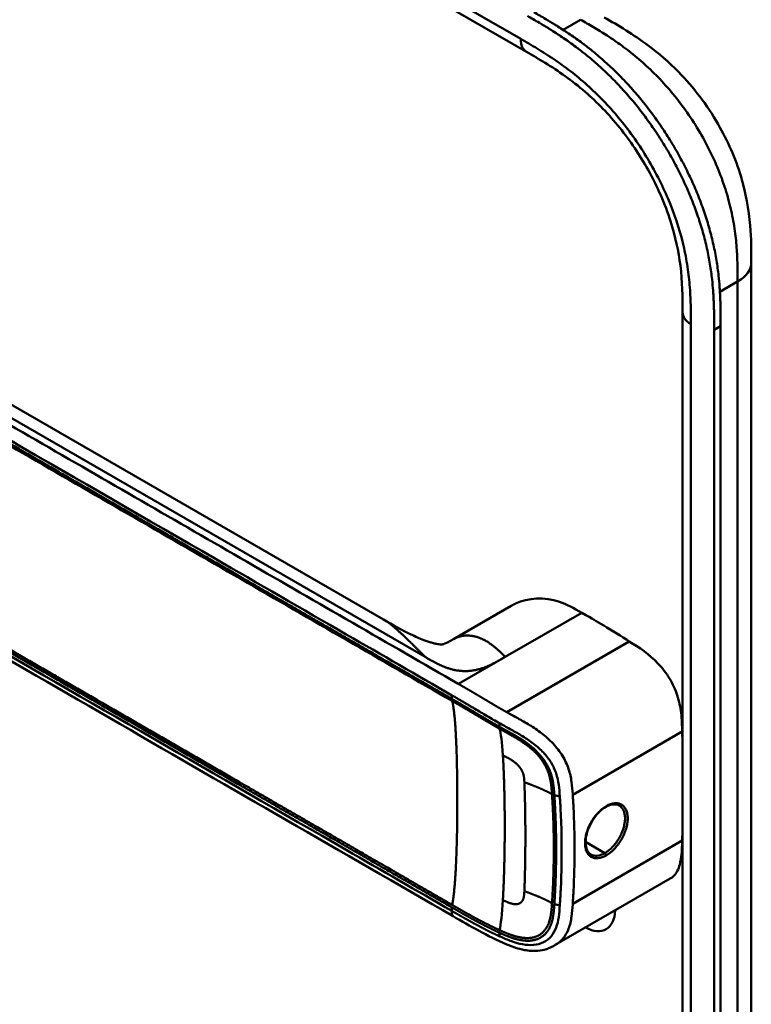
# Model space of a CAD drawing. Header units: millimetres. Extents: x 20 to 833, y 20 to 574.
# Tile 3 of 10: x 203 to 234, y 113 to 155. Entities that reach past the tile are written whole.
import ezdxf

# ---------------------------------------------------------------- set-up
doc = ezdxf.new("R2010")
doc.units = ezdxf.units.MM
doc.header["$LTSCALE"] = 2
doc.layers.add('Sichtbare Kanten(DIN)', color=7, linetype='Continuous', lineweight=50)
doc.layers.add('Sichtbare tangentiale Kanten(DIN)', color=7, linetype='Continuous', lineweight=50)

msp = doc.modelspace()

# ---------------------------------------------------------------- linework, layer by layer
at = {"layer": 'Sichtbare Kanten(DIN)'}
for p, q in [((224.067, 153.851), (183.077, 177.516)), ((224.067, 153.851), (224.067, 153.851)), ((217.995, 129.757), (186.227, 148.098)), ((233.608, 144.911), (233.608, 144.911)), ((230.691, 142.788), (230.691, 142.788)), ((230.691, 80.92), (230.691, 142.788)), ((232.306, 142.212), (232.306, 79.691)), ((232.032, 79.532), (232.032, 142.053)), ((223.422, 130.338), (220.964, 128.919)), ((220.621, 127.34), (220.621, 127.34)), ((220.535, 126.594), (220.535, 126.594)), ((220.747, 126.472), (220.747, 126.472)), ((225.195, 124.482), (225.195, 124.482)), ((223.668, 123.6), (223.669, 123.601)), ((225.213, 122.692), (225.213, 122.692)), ((230.171, 118.752), (225.29, 115.935)), ((225.313, 119.061), (225.313, 119.061)), ((225.546, 118.985), (225.546, 118.985)), ((220.953, 117.152), (220.953, 117.152)), ((225.29, 115.935), (225.29, 115.935))]:
    msp.add_line(p, q, dxfattribs=at)
for centre, major_axis, ratio, start_param, end_param in [((224.707, 124.2), (-2.8, 4.85), 0.57735, 0.009893, 0.010537), ((224.65, 124.167), (-2.76, 4.78), 0.57735, 6.246868, 6.247662), ((224.65, 124.167), (-2.34, 4.053), 0.57735, 6.056192, 6.056239), ((224.678, 124.183), (-2.32, 4.018), 0.57735, 6.063042, 6.063091), ((224.763, 124.232), (-2.3, 3.984), 0.57735, 6.09801, 6.098059), ((224.593, 124.134), (-2.3, 3.984), 0.57735, 6.012295, 6.012343), ((224.537, 124.102), (-2.26, 3.914), 0.57735, 5.965961, 5.96598), ((224.706, 124.2), (2.8, -4.849), 0.577349, 3.755151, 3.755154), ((224.65, 124.167), (-2.76, 4.781), 0.57735, 0.596305, 0.596308), ((224.82, 124.265), (-2.26, 3.914), 0.57735, 0.608456, 0.608473), ((224.876, 124.298), (-1.91, 3.308), 0.57735, 0.599588, 0.599594), ((224.65, 124.167), (2.34, -4.053), 0.57735, 3.935383, 3.935402), ((224.593, 124.134), (2.3, -3.984), 0.57735, 3.918137, 3.918157), ((224.537, 124.102), (-2.26, 3.914), 0.57735, 0.758687, 0.758708), ((224.678, 124.183), (-2.32, 4.018), 0.57735, 0.802604, 0.802622), ((224.65, 124.167), (2.34, -4.053), 0.57735, 5.30555, 5.3057), ((224.65, 124.167), (-2.76, 4.78), 0.57735, 2.193163, 2.193278), ((224.82, 124.265), (-2.26, 3.914), 0.577351, 2.483049, 2.483052), ((224.65, 124.167), (-2.76, 4.78), 0.57735, 2.502702, 2.502706), ((224.706, 124.2), (2.8, -4.85), 0.57735, 5.62772, 5.627723), ((226.517, 118.223), (0.93, -1.611), 0.57735, 5.07676, 5.076776), ((226.517, 118.223), (0.93, -1.611), 0.57735, 5.538922, 7.027296)]:
    msp.add_ellipse(centre, major_axis=major_axis, ratio=ratio, start_param=start_param, end_param=end_param, dxfattribs=at)
for points, knots in [([(224.376, 155.538), (224.545, 155.441), (224.842, 155.269), (225.185, 155.063), (225.443, 154.902), (225.615, 154.792), (225.831, 154.65), (226.004, 154.532), (226.22, 154.38), (226.392, 154.255), (226.651, 154.059), (226.909, 153.855), (227.293, 153.531), (227.63, 153.225), (228.045, 152.819), (228.371, 152.476), (228.767, 152.028), (229.075, 151.653), (229.447, 151.166), (229.733, 150.763), (230.074, 150.245), (230.334, 149.819), (230.64, 149.276), (230.868, 148.833), (231.133, 148.273), (231.326, 147.819), (231.544, 147.25), (231.698, 146.794), (231.866, 146.225), (231.979, 145.774), (232.094, 145.216), (232.166, 144.777), (232.226, 144.293), (232.255, 143.976), (232.276, 143.663), (232.287, 143.457), (232.296, 143.202), (232.301, 143.001), (232.305, 142.752), (232.306, 142.505), (232.307, 142.309), (232.306, 142.212)], [-0.9999979, -0.9999979, -0.9999979, -0.9999979, -0.9583317, -0.927082, -0.9166655, -0.8958324, -0.8854159, -0.8645828, -0.8541662, -0.8333331, -0.8229166, -0.7916669, -0.7708339, -0.7291677, -0.7083346, -0.6666684, -0.6458353, -0.6041691, -0.583336, -0.5416698, -0.5208368, -0.4791706, -0.4583375, -0.4166713, -0.3958382, -0.354172, -0.3333389, -0.2916727, -0.2708396, -0.2291735, -0.2083404, -0.1666742, -0.1458411, -0.1145915, -0.1041749, -0.0833418, -0.0729253, -0.0520922, -0.0416756, -0.0208425, -0.0000095, -0.0000095, -0.0000095, -0.0000095]), ([(232.032, 142.053), (232.032, 142.151), (232.032, 142.346), (232.031, 142.593), (232.027, 142.843), (232.022, 143.044), (232.012, 143.299), (232.002, 143.505), (231.98, 143.817), (231.952, 144.134), (231.892, 144.619), (231.82, 145.058), (231.705, 145.615), (231.591, 146.067), (231.424, 146.635), (231.27, 147.092), (231.052, 147.661), (230.858, 148.114), (230.594, 148.675), (230.365, 149.117), (230.06, 149.661), (229.8, 150.086), (229.459, 150.605), (229.173, 151.008), (228.801, 151.495), (228.493, 151.869), (228.096, 152.318), (227.771, 152.66), (227.356, 153.066), (227.019, 153.373), (226.635, 153.696), (226.377, 153.901), (226.118, 154.096), (225.945, 154.222), (225.73, 154.374), (225.557, 154.491), (225.341, 154.634), (225.169, 154.744), (224.91, 154.904), (224.568, 155.11), (224.271, 155.282), (224.102, 155.38)], [0.0000095, 0.0000095, 0.0000095, 0.0000095, 0.0208425, 0.0416756, 0.0520922, 0.0729253, 0.0833418, 0.1041749, 0.1145915, 0.1458411, 0.1666742, 0.2083404, 0.2291735, 0.2708396, 0.2916727, 0.3333389, 0.354172, 0.3958382, 0.4166713, 0.4583375, 0.4791706, 0.5208368, 0.5416698, 0.583336, 0.6041691, 0.6458353, 0.6666684, 0.7083346, 0.7291677, 0.7708339, 0.7916669, 0.8229166, 0.8333331, 0.8541662, 0.8645828, 0.8854159, 0.8958324, 0.9166655, 0.927082, 0.9583317, 0.9999979, 0.9999979, 0.9999979, 0.9999979]), ([(227.364, 155.316), (227.968, 154.967), (228.608, 154.59), (229.672, 153.794), (230.109, 153.416), (231.149, 152.352), (231.732, 151.59), (232.605, 150.08), (232.935, 149.328), (233.378, 147.874), (233.505, 147.156), (233.606, 145.933), (233.608, 145.407), (233.608, 144.911)], [0, 0, 0, 0, 0.640067, 0.640067, 1.097736, 1.097736, 1.8011, 1.8011, 2.405341, 2.405341, 2.977357, 2.977357, 3.433806, 3.433806, 3.433806, 3.433806]), ([(230.691, 142.788), (230.691, 143.451), (230.684, 144.098), (230.522, 145.384), (230.386, 146.019), (229.947, 147.388), (229.619, 148.14), (228.875, 149.472), (228.464, 150.079), (227.565, 151.196), (227.064, 151.713), (226.001, 152.636), (225.432, 153.032), (224.598, 153.544), (224.334, 153.696), (224.067, 153.851)], [0, 0, 0, 0, 0.609028, 0.609028, 1.140262, 1.140262, 1.745142, 1.745142, 2.28517, 2.28517, 2.850958, 2.850958, 3.470181, 3.470181, 3.75364, 3.75364, 3.75364, 3.75364]), ([(233.608, 144.911), (233.608, 134.024), (233.608, 123.138), (233.608, 102.515), (233.608, 92.779), (233.608, 83.043)], [0, 0, 0, 0, 10, 10, 18.943141, 18.943141, 18.943141, 18.943141]), ([(220.953, 117.152), (211.525, 122.596), (202.097, 128.039), (190.103, 134.964), (187.536, 136.445), (183.687, 138.669), (182.388, 139.406), (180.639, 140.645), (180.078, 141.091), (179.402, 141.848), (179.2, 142.127), (178.984, 142.585), (178.926, 142.75), (178.867, 143.011), (178.852, 143.102), (178.838, 143.245), (178.834, 143.295), (178.83, 143.372), (178.829, 143.399), (178.828, 143.442), (178.828, 143.457), (178.828, 143.481), (178.828, 143.489), (178.827, 143.503), (178.827, 143.508), (178.827, 143.516), (178.827, 143.519), (178.827, 143.523), (178.827, 143.525), (178.827, 143.528), (178.827, 143.529), (178.827, 143.531)], [0.000012, 0.000012, 0.000012, 0.000012, 10, 10, 12.721815, 12.721815, 14.083382, 14.083382, 14.788117, 14.788117, 15.165559, 15.165559, 15.364309, 15.364309, 15.466235, 15.466235, 15.51796, 15.51796, 15.544267, 15.544267, 15.557804, 15.557804, 15.564928, 15.564928, 15.568801, 15.568801, 15.570957, 15.570957, 15.572137, 15.572137, 15.573377, 15.573377, 15.573377, 15.573377]), ([(226.414, 130.041), (226.071, 130.239), (225.776, 130.4), (225.467, 130.503), (224.826, 130.716), (224.143, 130.678), (223.6, 130.43), (223.539, 130.402), (223.48, 130.371), (223.422, 130.338)], [-2.989299, -2.989299, -2.989299, -2.989299, -2.535557, -2.535557, -2.535557, -1.593411, -1.593411, -1.593411, -1.487163, -1.487163, -1.487163, -1.487163]), ([(228.431, 128.822), (228.102, 129.03), (227.709, 129.275), (226.99, 129.708), (226.912, 129.754), (226.414, 130.041)], [-1.067267, -1.067267, -1.067267, -1.067267, -0.527761, -0.527761, 0, 0, 0, 0]), ([(217.996, 129.756), (218.382, 129.533), (218.785, 129.296), (219.409, 129.003), (219.592, 128.923), (219.844, 128.831), (219.902, 128.812), (220.013, 128.777), (220.067, 128.761), (220.142, 128.742), (220.166, 128.736), (220.212, 128.725), (220.233, 128.721), (220.291, 128.71), (220.322, 128.705), (220.394, 128.696), (220.42, 128.696), (220.463, 128.696), (220.478, 128.697), (220.532, 128.703), (220.562, 128.707), (220.717, 128.78), (220.768, 128.807), (220.841, 128.848)], [0, 0, 0, 0, 0.412798, 0.412798, 0.571706, 0.571706, 0.617207, 0.617207, 0.658837, 0.658837, 0.679527, 0.679527, 0.700225, 0.700225, 0.742052, 0.742052, 0.82549, 0.82549, 0.921407, 0.921407, 1.209516, 1.209516, 1.309538, 1.309538, 1.309538, 1.309538]), ([(230.676, 124.993), (230.669, 125.254), (230.66, 125.515), (230.598, 126.03), (230.548, 126.279), (230.385, 126.78), (230.277, 127.018), (230, 127.48), (229.837, 127.689), (229.273, 128.284), (228.843, 128.562), (228.431, 128.822)], [-1.275317, -1.275317, -1.275317, -1.275317, -1.045951, -1.045951, -0.838061, -0.838061, -0.639549, -0.639549, -0.437546, -0.437546, -0.000001, -0.000001, -0.000001, -0.000001]), ([(227.433, 121.795), (227.348, 121.746), (227.26, 121.68), (227.094, 121.522), (227.012, 121.427), (226.867, 121.224), (226.802, 121.112), (226.695, 120.882), (226.652, 120.763), (226.593, 120.532), (226.577, 120.418), (226.573, 120.213), (226.585, 120.119), (226.632, 119.963), (226.667, 119.898), (226.736, 119.82), (226.765, 119.797), (226.796, 119.778)], [0, 0, 0, 0, 0.0929743, 0.0929743, 0.1876662, 0.1876662, 0.2826213, 0.2826213, 0.3785871, 0.3785871, 0.4744447, 0.4744447, 0.5687909, 0.5687909, 0.662474, 0.662474, 0.7185746, 0.7185746, 0.7185746, 0.7185746]), ([(227.997, 121.857), (227.932, 121.894), (227.852, 121.912), (227.678, 121.9), (227.583, 121.872), (227.469, 121.815), (227.451, 121.806), (227.433, 121.795)], [0, 0, 0, 0, 0.1124138, 0.1124138, 0.2176118, 0.2176118, 0.2371353, 0.2371353, 0.2371353, 0.2371353]), ([(230.171, 118.752), (230.273, 118.811), (230.358, 118.896), (230.532, 119.173), (230.588, 119.381), (230.659, 119.834), (230.669, 120.101), (230.676, 120.369)], [-0.6043702, -0.6043702, -0.6043702, -0.6043702, -0.4644401, -0.4644401, -0.2506566, -0.2506566, 0, 0, 0, 0]), ([(225.29, 115.935), (225.285, 115.932), (225.28, 115.929), (225.269, 115.923), (225.262, 115.919), (225.246, 115.91), (225.236, 115.905), (225.211, 115.89), (225.195, 115.882), (225.149, 115.858), (225.12, 115.844), (225.031, 115.804), (224.972, 115.781), (224.793, 115.723), (224.673, 115.7), (224.362, 115.672), (224.17, 115.686), (223.723, 115.77), (223.471, 115.859), (222.813, 116.136), (222.422, 116.336), (221.672, 116.739), (221.313, 116.944), (220.953, 117.152)], [0, 0, 0, 0, 0.004984, 0.004984, 0.010551, 0.010551, 0.018857, 0.018857, 0.032649, 0.032649, 0.058506, 0.058506, 0.111776, 0.111776, 0.219064, 0.219064, 0.389016, 0.389016, 0.623188, 0.623188, 1.027902, 1.027902, 1.409262, 1.409262, 1.409262, 1.409262])]:
    msp.add_open_spline(points, degree=3, knots=knots, dxfattribs=at)
for points, degree in [([(217.995, 129.757), (217.995, 129.757), (217.995, 129.757), (217.996, 129.757), (217.996, 129.756), (217.996, 129.756), (217.996, 129.756), (217.996, 129.756)], 7), ([(220.973, 128.924), (220.946, 128.909), (220.92, 128.893), (220.893, 128.878), (220.867, 128.863), (220.841, 128.848)], 5), ([(220.964, 128.919), (220.967, 128.921), (220.97, 128.922), (220.973, 128.924)], 3), ([(230.691, 124.416), (230.687, 124.608), (230.682, 124.801), (230.676, 124.993)], 3), ([(227.997, 121.856), (227.997, 121.856), (227.997, 121.856), (227.997, 121.857)], 3), ([(224.012, 121.447), (224.012, 121.447), (224.013, 121.447), (224.013, 121.447)], 3), ([(230.676, 120.369), (230.682, 120.555), (230.687, 120.742), (230.691, 120.929)], 3), ([(224.014, 119.779), (224.014, 119.779), (224.014, 119.779), (224.014, 119.779)], 3)]:
    msp.add_open_spline(points, degree=degree, dxfattribs=at)
at = {"layer": 'Sichtbare tangentiale Kanten(DIN)'}
for p, q in [((182.828, 178.066), (223.819, 154.4)), ((225.621, 154.787), (226.364, 155.216)), ((226.082, 155.053), (226.082, 155.053)), ((227.455, 154.562), (227.455, 154.562)), ((229.572, 152.854), (229.572, 152.854)), ((185.585, 147.898), (219.768, 128.162)), ((232.995, 145.371), (232.995, 145.371)), ((233.022, 144.095), (232.275, 143.663)), ((231.042, 142.298), (231.042, 80.43)), ((232.032, 142.053), (232.306, 142.212)), ((223.16, 128.162), (226.414, 130.041)), ((228.431, 128.822), (223.228, 125.819)), ((221.179, 127.018), (223.115, 128.136)), ((223.115, 128.136), (223.16, 128.162)), ((220.689, 126.505), (220.689, 126.505)), ((220.899, 126.384), (220.899, 126.533)), ((222.915, 125.202), (222.925, 125.347)), ((230.676, 124.993), (226.03, 122.311)), ((225.249, 122.294), (225.482, 122.243)), ((225.309, 121.043), (225.309, 121.043)), ((225.545, 120.907), (225.545, 120.907)), ((226.101, 120.586), (226.101, 120.586)), ((230.676, 120.369), (226.03, 117.686)), ((227.393, 119.84), (226.575, 120.312)), ((220.899, 117.382), (220.899, 117.531)), ((225.249, 117.669), (225.482, 117.618)), ((222.915, 116.458), (222.925, 116.302))]:
    msp.add_line(p, q, dxfattribs=at)
for centre, major_axis, ratio, start_param, end_param in [((222.637, 117.287), (0.206, 7.959), 0.058822, 5.715032, 6.102647), ((222.636, 124.077), (0.174, -7.758), 0.062155, 0.250345, 0.637485)]:
    msp.add_ellipse(centre, major_axis=major_axis, ratio=ratio, start_param=start_param, end_param=end_param, dxfattribs=at)
for points, degree, knots in [([(233.022, 144.095), (233.022, 144.3), (233.022, 144.511), (233.019, 144.725), (233.015, 144.964), (233.006, 145.205), (232.991, 145.447), (232.974, 145.711), (232.948, 145.977), (232.911, 146.247), (232.873, 146.528), (232.822, 146.814), (232.756, 147.111), (232.689, 147.408), (232.607, 147.713), (232.509, 148.019), (232.411, 148.327), (232.297, 148.637), (232.168, 148.946), (232.04, 149.254), (231.896, 149.56), (231.739, 149.863), (231.584, 150.162), (231.413, 150.459), (231.233, 150.746), (231.053, 151.033), (230.864, 151.31), (230.666, 151.576), (230.469, 151.84), (230.264, 152.094), (230.051, 152.338), (229.842, 152.576), (229.627, 152.804), (229.405, 153.02), (229.192, 153.229), (228.973, 153.427), (228.751, 153.613), (228.539, 153.791), (228.325, 153.957), (228.109, 154.115), (227.905, 154.264), (227.698, 154.405), (227.491, 154.539), (227.296, 154.665), (227.1, 154.785), (226.906, 154.9), (226.723, 155.009), (226.542, 155.114), (226.364, 155.216)], 3, [0, 0, 0, 0, 0.200478, 0.200478, 0.200478, 0.423741, 0.423741, 0.423741, 0.666684, 0.666684, 0.666684, 0.9194, 0.9194, 0.9194, 1.173003, 1.173003, 1.173003, 1.427874, 1.427874, 1.427874, 1.681933, 1.681933, 1.681933, 1.933379, 1.933379, 1.933379, 2.184817, 2.184817, 2.184817, 2.434394, 2.434394, 2.434394, 2.678283, 2.678283, 2.678283, 2.913464, 2.913464, 2.913464, 3.137969, 3.137969, 3.137969, 3.350822, 3.350822, 3.350822, 3.551826, 3.551826, 3.551826, 3.741307, 3.741307, 3.741307, 3.741307]), ([(223.819, 154.4), (224.047, 154.268), (224.513, 153.999), (225.226, 153.55), (225.94, 153.038), (226.878, 152.26), (228.003, 151.096), (229.189, 149.441), (230.131, 147.613), (230.651, 146.049), (230.896, 144.833), (231.002, 143.948), (231.042, 143.098), (231.042, 142.56), (231.042, 142.298)], 3, [41.227522, 41.227522, 41.227522, 41.227522, 41.471025, 41.714526, 41.958028, 42.201529, 42.688532, 43.175534, 43.662537, 44.149539, 44.39304, 44.636542, 44.880043, 45.123546, 45.123546, 45.123546, 45.123546]), ([(221.179, 127.018), (221.178, 127.019), (221.174, 127.021), (219.691, 127.877), (218.192, 128.743), (215.198, 130.471), (213.702, 131.335), (210.713, 133.061), (209.219, 133.923), (206.231, 135.649), (204.736, 136.512), (201.744, 138.239), (200.248, 139.103), (197.258, 140.829), (195.763, 141.692), (193.523, 142.985), (192.776, 143.416), (191.282, 144.279), (190.535, 144.711), (189.039, 145.574), (188.29, 146.007), (186.794, 146.871), (186.045, 147.302), (185.3, 147.733)], 3, [0, 0, 0, 0, 0.003774, 0.003774, 1.589417, 1.589417, 3.175061, 3.175061, 4.760704, 4.760704, 6.346347, 6.346347, 7.93199, 7.93199, 9.517633, 9.517633, 10.310454, 10.310454, 11.103276, 11.103276, 11.896097, 11.896097, 12.687417, 12.687417, 12.687417, 12.687417]), ([(185.02, 147.248), (187.835, 145.622), (190.66, 143.992), (193.473, 142.368), (199.251, 139.032), (205.042, 135.688), (210.823, 132.351), (212.685, 131.275), (214.549, 130.199), (216.415, 129.122), (217.916, 128.256), (219.419, 127.388), (220.899, 126.533)], 3, [23.229983, 23.229983, 23.229983, 23.229983, 26.216835, 26.216835, 26.216835, 32.351591, 32.351591, 32.351591, 34.327983, 34.327983, 34.327983, 35.917386, 35.917386, 35.917386, 35.917386]), ([(220.901, 126.383), (220.899, 126.384), (220.009, 126.898), (218.217, 127.932), (215.515, 129.493), (211.929, 131.562), (207.446, 134.151), (202.958, 136.742), (198.474, 139.331), (194.439, 141.66), (190.85, 143.733), (188.158, 145.286), (186.365, 146.322), (185.468, 146.84), (185.02, 147.099)], 5, [20.643738, 20.643738, 20.643738, 20.643738, 20.643738, 20.643738, 20.647429, 22.23307, 23.81871, 25.404351, 26.989992, 28.575633, 30.161274, 31.746914, 32.539735, 33.332924, 33.332924, 33.332924, 33.332924, 33.332924, 33.332924]), ([(185.033, 147.009), (185.78, 146.578), (186.528, 146.146), (188.022, 145.283), (188.77, 144.851), (191.012, 143.557), (192.507, 142.693), (195.498, 140.967), (196.992, 140.104), (199.982, 138.378), (201.476, 137.515), (204.467, 135.789), (205.962, 134.925), (208.953, 133.199), (210.447, 132.336), (213.435, 130.611), (214.93, 129.747), (217.926, 128.018), (219.43, 127.15), (220.911, 126.294)], 3, [3.014705, 3.014705, 3.014705, 3.014705, 3.807868, 3.807868, 4.600688, 4.600688, 6.186329, 6.186329, 7.77197, 7.77197, 9.357611, 9.357611, 10.943251, 10.943251, 12.528892, 12.528892, 14.114533, 14.114533, 15.703149, 15.703149, 15.703149, 15.703149]), ([(185.02, 138.246), (185.02, 138.246), (185.469, 137.987), (186.366, 137.469), (188.159, 136.434), (190.85, 134.88), (194.439, 132.808), (198.474, 130.478), (202.958, 127.889), (207.446, 125.298), (211.931, 122.709), (215.516, 120.639), (218.218, 119.079), (220.009, 118.045), (220.899, 117.531)], 5, [0, 0, 0, 0, 0, 0, 0.000115, 0.792936, 1.585758, 3.171401, 4.757044, 6.342687, 7.92833, 9.513973, 11.099617, 12.688168, 12.688168, 12.688168, 12.688168, 12.688168, 12.688168]), ([(220.899, 117.382), (219.401, 118.246), (217.909, 119.108), (216.415, 119.971), (210.942, 123.131), (205.469, 126.29), (199.992, 129.453), (196.314, 131.576), (192.646, 133.694), (188.967, 135.818), (187.652, 136.577), (186.333, 137.338), (185.02, 138.097)], 3, [0, 0, 0, 0, 1.585642, 1.585642, 1.585642, 7.391542, 7.391542, 7.391542, 11.290432, 11.290432, 11.290432, 12.683632, 12.683632, 12.683632, 12.683632]), ([(220.914, 117.634), (220.912, 117.635), (220.022, 118.149), (218.23, 119.184), (215.528, 120.744), (211.942, 122.814), (207.459, 125.402), (202.971, 127.994), (198.487, 130.582), (194.452, 132.912), (190.862, 134.984), (188.171, 136.538), (186.378, 137.573), (185.481, 138.091), (185.032, 138.35)], 5, [20.643505, 20.643505, 20.643505, 20.643505, 20.643505, 20.643505, 20.647304, 22.232947, 23.81859, 25.404233, 26.989877, 28.57552, 30.161163, 31.746806, 32.539627, 33.332646, 33.332646, 33.332646, 33.332646, 33.332646, 33.332646]), ([(223.228, 125.819), (223.228, 125.819), (223.222, 125.822), (223.165, 125.854), (223.055, 125.915), (222.891, 126.01), (222.671, 126.139), (222.438, 126.277), (222.236, 126.398), (222.062, 126.502), (221.913, 126.59), (221.789, 126.663), (221.666, 126.735), (221.519, 126.821), (221.398, 126.892), (221.301, 126.948), (221.229, 126.989), (221.181, 127.017)], 5, [0, 0, 0, 0, 0, 0, 0.0000229, 0.0096916, 0.0982564, 0.1868211, 0.2753859, 0.3639507, 0.4082331, 0.4525155, 0.4967979, 0.5410803, 0.5853627, 0.6296451, 0.7144354, 0.7144354, 0.7144354, 0.7144354, 0.7144354, 0.7144354]), ([(220.901, 126.532), (220.98, 126.486), (221.059, 126.441), (221.138, 126.395), (221.179, 126.371), (221.22, 126.347), (221.261, 126.323), (221.302, 126.3), (221.343, 126.276), (221.384, 126.252), (221.425, 126.228), (221.466, 126.204), (221.507, 126.179), (221.548, 126.155), (221.589, 126.131), (221.63, 126.107), (221.671, 126.082), (221.712, 126.058), (221.753, 126.034), (221.794, 126.009), (221.836, 125.985), (221.877, 125.96), (221.96, 125.91), (222.044, 125.86), (222.13, 125.809), (222.215, 125.759), (222.302, 125.707), (222.39, 125.655), (222.478, 125.603), (222.568, 125.55), (222.658, 125.499), (222.747, 125.447), (222.837, 125.396), (222.925, 125.347)], 3, [35.9173864, 35.9173864, 35.9173864, 35.9173864, 36.0021913, 36.0021913, 36.0021913, 36.0464737, 36.0464737, 36.0464737, 36.0907561, 36.0907561, 36.0907561, 36.1350385, 36.1350385, 36.1350385, 36.1793209, 36.1793209, 36.1793209, 36.2236033, 36.2236033, 36.2236033, 36.2678857, 36.2678857, 36.2678857, 36.3564505, 36.3564505, 36.3564505, 36.4450153, 36.4450153, 36.4450153, 36.5335801, 36.5335801, 36.5335801, 36.6222122, 36.6222122, 36.6222122, 36.6222122]), ([(222.915, 125.202), (222.915, 125.202), (222.861, 125.232), (222.754, 125.293), (222.594, 125.384), (222.383, 125.509), (222.125, 125.662), (221.873, 125.813), (221.626, 125.959), (221.383, 126.104), (221.19, 126.216), (221.045, 126.299), (220.95, 126.354), (220.903, 126.381)], 5, [19.9459827, 19.9459827, 19.9459827, 19.9459827, 19.9459827, 19.9459827, 19.9460686, 20.0337387, 20.1214087, 20.2090787, 20.2967487, 20.3844187, 20.4720888, 20.5597588, 20.6429705, 20.6429705, 20.6429705, 20.6429705, 20.6429705, 20.6429705]), ([(220.911, 126.294), (220.959, 126.267), (221.055, 126.211), (221.201, 126.127), (221.395, 126.015), (221.637, 125.871), (221.884, 125.725), (222.135, 125.574), (222.393, 125.421), (222.603, 125.297), (222.763, 125.205), (222.87, 125.145), (222.924, 125.115)], 5, [15.703149, 15.703149, 15.703149, 15.703149, 15.703149, 15.703149, 15.7878438, 15.8755138, 15.9631839, 16.0508539, 16.1385239, 16.2261939, 16.3138639, 16.4021379, 16.4021379, 16.4021379, 16.4021379, 16.4021379, 16.4021379]), ([(226.03, 122.311), (226.029, 122.319), (226.029, 122.327), (226.028, 122.334), (226.017, 122.506), (226.004, 122.68), (225.978, 122.857), (225.953, 123.035), (225.914, 123.216), (225.853, 123.402), (225.791, 123.587), (225.706, 123.777), (225.594, 123.961), (225.482, 124.145), (225.345, 124.323), (225.193, 124.484), (225.041, 124.646), (224.875, 124.792), (224.706, 124.922), (224.536, 125.053), (224.363, 125.169), (224.195, 125.273), (224.026, 125.377), (223.86, 125.471), (223.7, 125.56), (223.54, 125.648), (223.384, 125.732), (223.228, 125.819)], 3, [0, 0, 0, 0, 0.007362, 0.007362, 0.007362, 0.167688, 0.167688, 0.167688, 0.328015, 0.328015, 0.328015, 0.488341, 0.488341, 0.488341, 0.648667, 0.648667, 0.648667, 0.808994, 0.808994, 0.808994, 0.96932, 0.96932, 0.96932, 1.129647, 1.129647, 1.129647, 1.28995, 1.28995, 1.28995, 1.28995]), ([(225.249, 122.294), (225.249, 122.294), (225.243, 122.381), (225.231, 122.555), (225.206, 122.818), (225.136, 123.175), (224.939, 123.642), (224.605, 124.083), (224.186, 124.45), (223.742, 124.742), (223.405, 124.932), (223.159, 125.067), (222.996, 125.157), (222.915, 125.202)], 5, [18.881507, 18.881507, 18.881507, 18.881507, 18.881507, 18.881507, 18.882697, 19.015618, 19.14854, 19.281461, 19.414383, 19.547304, 19.680226, 19.813147, 19.945983, 19.945983, 19.945983, 19.945983, 19.945983, 19.945983]), ([(222.924, 125.115), (223.004, 125.07), (223.166, 124.98), (223.409, 124.848), (223.737, 124.662), (224.16, 124.382), (224.547, 124.037), (224.854, 123.628), (225.04, 123.19), (225.107, 122.847), (225.131, 122.59), (225.144, 122.418), (225.149, 122.332)], 5, [0, 0, 0, 0, 0, 0, 0.132315, 0.265237, 0.398158, 0.53108, 0.664001, 0.796923, 0.929844, 1.062736, 1.062736, 1.062736, 1.062736, 1.062736, 1.062736]), ([(222.925, 125.347), (222.935, 125.341), (222.944, 125.336), (222.954, 125.331), (223.113, 125.242), (223.27, 125.158), (223.427, 125.07), (223.585, 124.983), (223.744, 124.893), (223.902, 124.795), (224.06, 124.698), (224.218, 124.592), (224.367, 124.477), (224.516, 124.362), (224.657, 124.238), (224.783, 124.104), (224.91, 123.971), (225.021, 123.827), (225.112, 123.678), (225.203, 123.528), (225.273, 123.373), (225.325, 123.216), (225.377, 123.059), (225.411, 122.9), (225.434, 122.738), (225.458, 122.576), (225.47, 122.411), (225.482, 122.243)], 3, [36.622212, 36.622212, 36.622212, 36.622212, 36.631814, 36.631814, 36.631814, 36.79214, 36.79214, 36.79214, 36.952466, 36.952466, 36.952466, 37.112793, 37.112793, 37.112793, 37.273119, 37.273119, 37.273119, 37.433446, 37.433446, 37.433446, 37.593772, 37.593772, 37.593772, 37.754099, 37.754099, 37.754099, 37.914067, 37.914067, 37.914067, 37.914067]), ([(225.149, 122.332), (225.149, 122.332), (225.149, 122.332), (225.157, 122.216), (225.171, 121.987), (225.191, 121.639), (225.208, 121.18), (225.224, 120.602), (225.227, 120.026), (225.224, 119.449), (225.208, 118.869), (225.191, 118.406), (225.171, 118.056), (225.157, 117.824), (225.149, 117.708)], 5, [17.464876, 17.464876, 17.464876, 17.464876, 17.464876, 17.464876, 17.464906, 17.466133, 17.643037, 17.819941, 17.996845, 18.173749, 18.350653, 18.527557, 18.704461, 18.882622, 18.882622, 18.882622, 18.882622, 18.882622, 18.882622]), ([(225.249, 117.669), (225.249, 117.669), (225.257, 117.785), (225.27, 118.016), (225.29, 118.366), (225.307, 118.829), (225.323, 119.409), (225.327, 119.987), (225.323, 120.565), (225.307, 121.143), (225.29, 121.602), (225.27, 121.95), (225.257, 122.179), (225.249, 122.294)], 5, [0.000001, 0.000001, 0.000001, 0.000001, 0.000001, 0.000001, 0.000038, 0.176942, 0.353846, 0.53075, 0.707654, 0.884558, 1.061462, 1.238366, 1.415305, 1.415305, 1.415305, 1.415305, 1.415305, 1.415305]), ([(225.482, 122.243), (225.482, 122.235), (225.483, 122.226), (225.483, 122.217), (225.489, 122.124), (225.495, 122.03), (225.501, 121.936), (225.506, 121.841), (225.511, 121.746), (225.516, 121.651), (225.525, 121.461), (225.533, 121.27), (225.54, 121.079), (225.569, 120.179), (225.564, 119.287), (225.524, 118.383), (225.521, 118.327), (225.519, 118.271), (225.516, 118.215), (225.511, 118.119), (225.506, 118.023), (225.501, 117.928), (225.495, 117.833), (225.489, 117.738), (225.483, 117.644), (225.483, 117.635), (225.482, 117.627), (225.482, 117.618)], 3, [0, 0, 0, 0, 0.008036, 0.008036, 0.008036, 0.096166, 0.096166, 0.096166, 0.184296, 0.184296, 0.184296, 0.360556, 0.360556, 0.360556, 1.190148, 1.190148, 1.190148, 1.241854, 1.241854, 1.241854, 1.329984, 1.329984, 1.329984, 1.418114, 1.418114, 1.418114, 1.426148, 1.426148, 1.426148, 1.426148]), ([(226.03, 117.686), (226.03, 117.693), (226.031, 117.702), (226.031, 117.71), (226.037, 117.798), (226.043, 117.886), (226.048, 117.974), (226.053, 118.071), (226.058, 118.167), (226.063, 118.264), (226.073, 118.458), (226.081, 118.652), (226.087, 118.846), (226.093, 119.04), (226.098, 119.234), (226.101, 119.427), (226.104, 119.62), (226.106, 119.812), (226.106, 120.004), (226.106, 120.196), (226.104, 120.388), (226.101, 120.58), (226.098, 120.773), (226.093, 120.966), (226.087, 121.159), (226.081, 121.352), (226.073, 121.545), (226.063, 121.738), (226.058, 121.834), (226.053, 121.93), (226.048, 122.025), (226.042, 122.121), (226.036, 122.216), (226.03, 122.311)], 3, [0, 0, 0, 0, 0.00741, 0.00741, 0.00741, 0.088467, 0.088467, 0.088467, 0.176597, 0.176597, 0.176597, 0.352857, 0.352857, 0.352857, 0.529117, 0.529117, 0.529117, 0.705376, 0.705376, 0.705376, 0.881636, 0.881636, 0.881636, 1.057896, 1.057896, 1.057896, 1.234156, 1.234156, 1.234156, 1.322285, 1.322285, 1.322285, 1.410732, 1.410732, 1.410732, 1.410732]), ([(227.45, 119.741), (227.332, 119.672), (227.154, 119.61), (226.946, 119.618), (226.809, 119.668), (226.697, 119.762), (226.614, 119.895), (226.563, 120.062), (226.546, 120.257), (226.563, 120.472), (226.614, 120.701), (226.697, 120.932), (226.809, 121.158), (226.946, 121.368), (227.154, 121.62), (227.332, 121.765), (227.45, 121.833)], 3, [0, 0, 0, 0, 0.1229603, 0.1844403, 0.2459204, 0.3074004, 0.3688805, 0.4303605, 0.4918406, 0.5533206, 0.6148007, 0.6762807, 0.7377608, 0.7992408, 0.8607209, 0.983681, 0.983681, 0.983681, 0.983681]), ([(227.393, 119.84), (227.504, 119.904), (227.616, 119.993), (227.719, 120.101), (227.734, 120.116), (227.748, 120.131), (227.762, 120.147), (227.798, 120.188), (227.833, 120.231), (227.867, 120.276), (227.914, 120.338), (227.957, 120.403), (227.997, 120.471), (228.019, 120.509), (228.04, 120.548), (228.06, 120.587), (228.075, 120.617), (228.09, 120.648), (228.104, 120.679), (228.135, 120.75), (228.161, 120.822), (228.183, 120.894), (228.202, 120.955), (228.217, 121.017), (228.227, 121.077), (228.229, 121.086), (228.231, 121.096), (228.232, 121.105), (228.243, 121.174), (228.249, 121.241), (228.249, 121.305), (228.249, 121.369), (228.243, 121.431), (228.232, 121.487), (228.23, 121.497), (228.228, 121.506), (228.226, 121.515), (228.216, 121.561), (228.201, 121.604), (228.183, 121.644), (228.161, 121.691), (228.135, 121.733), (228.104, 121.768), (228.089, 121.785), (228.074, 121.8), (228.058, 121.814), (228.039, 121.83), (228.019, 121.844), (227.997, 121.856)], 3, [0, 0, 0, 0, 0.1229603, 0.1229603, 0.1229603, 0.1399024, 0.1399024, 0.1399024, 0.1844404, 0.1844404, 0.1844404, 0.2459204, 0.2459204, 0.2459204, 0.2803959, 0.2803959, 0.2803959, 0.3074005, 0.3074005, 0.3074005, 0.3688806, 0.3688806, 0.3688806, 0.4219893, 0.4219893, 0.4219893, 0.4303607, 0.4303607, 0.4303607, 0.4918407, 0.4918407, 0.4918407, 0.5533208, 0.5533208, 0.5533208, 0.5635023, 0.5635023, 0.5635023, 0.6148009, 0.6148009, 0.6148009, 0.676281, 0.676281, 0.676281, 0.7044598, 0.7044598, 0.7044598, 0.7374964, 0.7374964, 0.7374964, 0.7374964]), ([(227.45, 121.833), (227.568, 121.901), (227.747, 121.963), (227.958, 121.953), (228.097, 121.901), (228.212, 121.806), (228.297, 121.672), (228.35, 121.504), (228.362, 121.374), (228.362, 121.305)], 3, [0, 0, 0, 0, 0.1229601, 0.1844402, 0.2459203, 0.3074004, 0.3688804, 0.4303605, 0.4918262, 0.4918262, 0.4918262, 0.4918262]), ([(228.362, 121.305), (228.362, 121.305), (228.362, 121.237), (228.35, 121.093), (228.297, 120.866), (228.212, 120.636), (228.097, 120.412), (227.958, 120.203), (227.747, 119.952), (227.568, 119.809), (227.45, 119.741)], 3, [0, 0, 0, 0, 0.0000144, 0.0614945, 0.1229746, 0.1844546, 0.2459347, 0.3074148, 0.3688949, 0.4918552, 0.4918552, 0.4918552, 0.4918552]), ([(226.796, 119.778), (226.797, 119.778), (226.797, 119.778), (226.797, 119.778), (226.836, 119.756), (226.878, 119.74), (226.924, 119.731), (226.958, 119.725), (226.993, 119.722), (227.03, 119.723), (227.043, 119.724), (227.056, 119.725), (227.069, 119.726), (227.171, 119.737), (227.283, 119.776), (227.393, 119.84)], 3, [0.7376021, 0.7376021, 0.7376021, 0.7376021, 0.7377606, 0.7377606, 0.7377606, 0.7992406, 0.7992406, 0.7992406, 0.8448718, 0.8448718, 0.8448718, 0.8607207, 0.8607207, 0.8607207, 0.983681, 0.983681, 0.983681, 0.983681]), ([(220.899, 117.531), (220.946, 117.504), (221.043, 117.448), (221.188, 117.364), (221.383, 117.252), (221.627, 117.117), (221.874, 116.979), (222.126, 116.845), (222.384, 116.712), (222.595, 116.607), (222.755, 116.531), (222.861, 116.482), (222.915, 116.458)], 5, [0, 0, 0, 0, 0, 0, 0.0848259, 0.1725609, 0.2602959, 0.3480309, 0.4357659, 0.5235009, 0.6112359, 0.698521, 0.698521, 0.698521, 0.698521, 0.698521, 0.698521]), ([(222.924, 116.564), (222.924, 116.564), (222.87, 116.588), (222.764, 116.637), (222.604, 116.714), (222.394, 116.818), (222.136, 116.951), (221.885, 117.084), (221.637, 117.222), (221.396, 117.356), (221.203, 117.468), (221.058, 117.551), (220.963, 117.606), (220.916, 117.633)], 5, [19.9453615, 19.9453615, 19.9453615, 19.9453615, 19.9453615, 19.9453615, 19.9454241, 20.0331591, 20.1208941, 20.2086291, 20.2963641, 20.3840991, 20.4718341, 20.5595692, 20.6426641, 20.6426641, 20.6426641, 20.6426641, 20.6426641, 20.6426641]), ([(222.915, 116.458), (222.915, 116.457), (222.996, 116.42), (223.16, 116.348), (223.406, 116.247), (223.744, 116.137), (224.187, 116.081), (224.606, 116.167), (224.939, 116.42), (225.137, 116.803), (225.206, 117.143), (225.231, 117.407), (225.243, 117.581), (225.249, 117.669)], 5, [0, 0, 0, 0, 0, 0, 0.000449, 0.133304, 0.266158, 0.399013, 0.531868, 0.664722, 0.797577, 0.930432, 1.064471, 1.064471, 1.064471, 1.064471, 1.064471, 1.064471]), ([(225.149, 117.708), (225.144, 117.621), (225.131, 117.448), (225.107, 117.191), (225.04, 116.865), (224.854, 116.508), (224.548, 116.276), (224.161, 116.196), (223.738, 116.249), (223.41, 116.356), (223.167, 116.455), (223.005, 116.527), (222.924, 116.564)], 5, [18.882622, 18.882622, 18.882622, 18.882622, 18.882622, 18.882622, 19.015441, 19.148296, 19.281151, 19.414005, 19.54686, 19.679715, 19.812569, 19.945357, 19.945357, 19.945357, 19.945357, 19.945357, 19.945357]), ([(225.482, 117.618), (225.47, 117.448), (225.458, 117.281), (225.434, 117.123), (225.411, 116.964), (225.377, 116.813), (225.325, 116.674), (225.273, 116.535), (225.203, 116.409), (225.112, 116.302), (225.021, 116.195), (224.91, 116.11), (224.783, 116.048), (224.657, 115.987), (224.516, 115.951), (224.367, 115.938), (224.217, 115.925), (224.06, 115.936), (223.902, 115.964), (223.744, 115.992), (223.585, 116.038), (223.428, 116.094), (223.27, 116.15), (223.113, 116.217), (222.954, 116.289), (222.944, 116.293), (222.935, 116.298), (222.926, 116.302)], 3, [0, 0, 0, 0, 0.159971, 0.159971, 0.159971, 0.320297, 0.320297, 0.320297, 0.480624, 0.480624, 0.480624, 0.64095, 0.64095, 0.64095, 0.801277, 0.801277, 0.801277, 0.961603, 0.961603, 0.961603, 1.121929, 1.121929, 1.121929, 1.282256, 1.282256, 1.282256, 1.291621, 1.291621, 1.291621, 1.291621]), ([(225.29, 115.935), (225.404, 116.001), (225.507, 116.086), (225.594, 116.186), (225.706, 116.314), (225.791, 116.468), (225.853, 116.631), (225.914, 116.794), (225.953, 116.966), (225.978, 117.14), (226.004, 117.314), (226.017, 117.489), (226.028, 117.662), (226.029, 117.67), (226.029, 117.678), (226.03, 117.686)], 3, [1.3944277, 1.3944277, 1.3944277, 1.3944277, 1.5198186, 1.5198186, 1.5198186, 1.680145, 1.680145, 1.680145, 1.8404714, 1.8404714, 1.8404714, 2.0007978, 2.0007978, 2.0007978, 2.0081391, 2.0081391, 2.0081391, 2.0081391]), ([(222.925, 116.302), (222.925, 116.302), (222.872, 116.326), (222.766, 116.376), (222.605, 116.452), (222.389, 116.559), (222.127, 116.695), (221.874, 116.831), (221.626, 116.967), (221.378, 117.106), (221.183, 117.218), (221.045, 117.297), (220.951, 117.352), (220.899, 117.382)], 5, [0.0000841, 0.0000841, 0.0000841, 0.0000841, 0.0000841, 0.0000841, 0.0003027, 0.0888675, 0.1774323, 0.2659971, 0.3545619, 0.4431267, 0.5316915, 0.6202563, 0.7088211, 0.7088211, 0.7088211, 0.7088211, 0.7088211, 0.7088211])]:
    msp.add_open_spline(points, degree=degree, knots=knots, dxfattribs=at)
for points, degree in [([(224.067, 153.851), (223.914, 153.939), (223.819, 154.129), (223.819, 154.4)], 3), ([(233.022, 144.095), (233.413, 144.32), (233.608, 144.616), (233.608, 144.911)], 3), ([(233.022, 82.227), (233.022, 113.161), (233.022, 144.095)], 2), ([(230.691, 142.788), (230.691, 142.611), (230.808, 142.434), (231.042, 142.298)], 3), ([(217.996, 129.756), (218.132, 129.678), (218.29, 129.568), (218.478, 129.417), (218.705, 129.214), (218.982, 128.946), (219.328, 128.6), (219.768, 128.162)], 7), ([(223.16, 128.162), (222.805, 128.516), (222.517, 128.804), (222.196, 129.003), (221.85, 129.111), (221.52, 129.132), (221.231, 129.069), (220.973, 128.924)], 7), ([(219.768, 128.162), (220.505, 127.737), (221.044, 127.426), (221.841, 127.418), (222.388, 127.717), (223.115, 128.136)], 5), ([(220.911, 117.636), (221.086, 118.438), (221.174, 120.734), (221.174, 123.496), (221.086, 125.693), (220.911, 126.294)], 5), ([(223.063, 117.849), (223.127, 118.89), (223.159, 120.249), (223.159, 121.7), (223.127, 123.022), (223.063, 123.989)], 5), ([(223.976, 122.85), (223.966, 123.062), (223.961, 123.244), (223.868, 123.439), (223.719, 123.613), (223.514, 123.768), (223.303, 123.866), (223.063, 123.989)], 7), ([(223.976, 122.85), (224.013, 121.948), (224.026, 121.029), (224.025, 120.104), (224.013, 119.171), (223.976, 118.226)], 5), ([(225.149, 122.332), (224.944, 122.459), (224.712, 122.565), (224.466, 122.659), (224.217, 122.751), (223.976, 122.85)], 5), ([(227.45, 121.833), (227.45, 121.814), (227.444, 121.801), (227.433, 121.795)], 3), ([(227.393, 119.84), (227.425, 119.821), (227.45, 119.777), (227.45, 119.741)], 3), ([(223.976, 118.226), (223.966, 118.004), (223.961, 117.809), (223.868, 117.67), (223.72, 117.602), (223.513, 117.624), (223.303, 117.728), (223.063, 117.849)], 7), ([(225.149, 117.708), (224.944, 117.835), (224.712, 117.941), (224.466, 118.035), (224.217, 118.127), (223.976, 118.226)], 5), ([(220.953, 117.152), (220.925, 117.169), (220.907, 117.202), (220.899, 117.253), (220.899, 117.316), (220.899, 117.382)], 5)]:
    msp.add_open_spline(points, degree=degree, dxfattribs=at)

doc.saveas('drawing.dxf')
